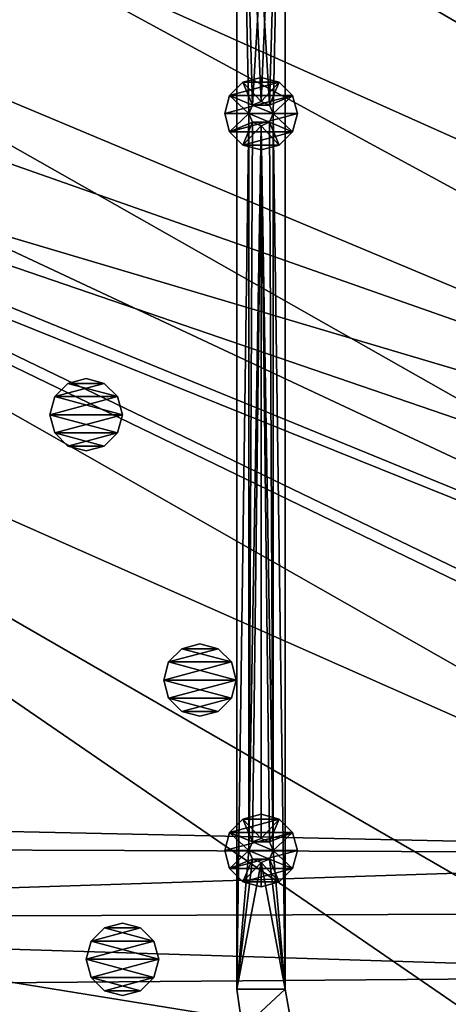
# Model space of a CAD drawing. Header units: metres. Extents: x 0 to 1651, y -1070 to 0.
# Tile 74 of 112: x 757 to 934, y -682 to -274. Entities that reach past the tile are written whole.
import ezdxf

# ---------------------------------------------------------------- set-up
doc = ezdxf.new("R2010")
doc.units = ezdxf.units.M

msp = doc.modelspace()

# ---------------------------------------------------------------- linework, layer by layer
at = {"layer": 'None'}
for points in [[(799.297241, -195.06424, -403), (713.703674, -223.306305, -403), (1304.547363, -487.969818, -403)], [(1337.562988, -270.158661, -403), (799.297241, -195.06424, -403), (1304.547363, -487.969818, -403)], [(713.703674, -223.306305, -403), (629.783752, -256.189758, -403), (1263.507813, -522.243103, -403)], [(1304.547363, -487.969818, -403), (713.703674, -223.306305, -403), (1263.507813, -522.243103, -403)], [(629.783752, -256.189758, -403), (569.125183, -283.351929, -403), (1193.170532, -576.010864, -403)], [(1263.507813, -522.243103, -403), (629.783752, -256.189758, -403), (1193.170532, -576.010864, -403)], [(1302.379272, -527.437622, -406), (495.653809, -287.867249, -406), (548.162048, -261.558014, -406)], [(1336.091064, -271.071716, -406), (1302.379272, -527.437622, -406), (548.162048, -261.558014, -406)], [(1193.170532, -576.010864, -403), (569.125183, -283.351929, -403), (523.273865, -305.881409, -403)], [(1181.447754, -619.426575, -406), (334.922852, -601.223877, -406), (495.653809, -287.867249, -406)], [(1302.379272, -527.437622, -406), (1270.322021, -553.53772, -406), (495.653809, -287.867249, -406)], [(1270.322021, -553.53772, -406), (1226.428955, -587.216003, -406), (495.653809, -287.867249, -406)], [(495.653809, -287.867249, -406), (1226.428955, -587.216003, -406), (1181.447754, -619.426575, -406)], [(448.937836, -346.290924, -403), (1103.315796, -636.548584, -403), (523.273865, -305.881409, -403)], [(1103.315796, -636.548584, -403), (1146.910767, -608.250427, -403), (523.273865, -305.881409, -403)], [(523.273865, -305.881409, -403), (1146.910767, -608.250427, -403), (1193.170532, -576.010864, -403)], [(448.937836, -346.290924, -403), (357.478821, -608.434082, -403), (976.156128, -708.609314, -403)], [(976.156128, -708.609314, -403), (1028.034058, -681.003662, -403), (448.937836, -346.290924, -403)], [(1028.034058, -681.003662, -403), (1103.315796, -636.548584, -403), (448.937836, -346.290924, -403)], [(1181.447754, -619.426575, -406), (341.815216, -616.413513, -406), (334.922852, -601.223877, -406)], [(357.478821, -608.434082, -403), (386.190338, -665.793701, -403), (976.156128, -708.609314, -403)], [(356.292084, -646.405518, -406), (341.815216, -616.413513, -406), (1181.447754, -619.426575, -406)], [(1145.369263, -643.685303, -406), (356.292084, -646.405518, -406), (1181.447754, -619.426575, -406)], [(1145.369263, -643.685303, -406), (1103.928101, -669.917908, -406), (356.292084, -646.405518, -406)], [(1103.928101, -669.917908, -406), (371.644379, -675.803894, -406), (356.292084, -646.405518, -406)], [(976.156128, -708.609314, -403), (386.190338, -665.793701, -403), (928.621887, -731.870789, -403)], [(386.190338, -665.793701, -403), (874.955444, -755.91217, -403), (928.621887, -731.870789, -403)], [(386.190338, -665.793701, -403), (418.78299, -721.040039, -403), (874.955444, -755.91217, -403)], [(1103.928101, -669.917908, -406), (1061.736694, -694.926086, -406), (371.644379, -675.803894, -406)], [(1061.736694, -694.926086, -406), (379.653595, -690.296692, -406), (371.644379, -675.803894, -406)]]:
    msp.add_3dface(points, dxfattribs=at)
at = {"layer": 'None01'}
for points in [[(866.291931, -79.783813, -410), (846.291931, -79.783813, -410), (859.825745, -309.464569, -410)], [(846.291931, -79.783813, -410), (856.290222, -308.000092, -410), (859.825745, -309.464569, -410)], [(846.291931, -675.469116, -410), (851.290222, -313.000092, -410), (846.291931, -79.783813, -410)], [(851.290222, -313.000092, -410), (852.754639, -309.464569, -410), (846.291931, -79.783813, -410)], [(846.291931, -79.783813, -410), (852.754639, -309.464569, -410), (856.290222, -308.000092, -410)], [(846.291931, -79.783813, -430), (846.291931, -675.469116, -430), (846.291931, -79.783813, -410)], [(846.291931, -675.469116, -430), (846.291931, -675.469116, -410), (846.291931, -79.783813, -410)], [(866.291931, -79.783813, -430), (852.754639, -309.464569, -430), (846.291931, -79.783813, -430)], [(852.754639, -309.464569, -430), (851.290222, -313.000092, -430), (846.291931, -79.783813, -430)], [(846.291931, -79.783813, -430), (851.290222, -313.000092, -430), (846.291931, -675.469116, -430)], [(856.290222, -308.000092, -430), (852.754639, -309.464569, -430), (866.291931, -79.783813, -430)], [(859.825745, -309.464569, -430), (856.290222, -308.000092, -430), (866.291931, -79.783813, -430)], [(859.825745, -309.464569, -410), (861.290222, -313.000092, -410), (866.291931, -79.783813, -410)], [(859.825745, -309.464569, -430), (866.291931, -79.783813, -430), (861.290222, -313.000092, -430)], [(866.291931, -79.783813, -410), (861.290222, -313.000092, -410), (866.291931, -675.469116, -410)], [(866.291931, -79.783813, -430), (866.291931, -675.469116, -430), (861.290222, -313.000092, -430)], [(866.291931, -675.469116, -410), (866.291931, -675.469116, -430), (866.291931, -79.783813, -410)], [(866.291931, -675.469116, -430), (866.291931, -79.783813, -430), (866.291931, -79.783813, -410)], [(848.790222, -300.009705, -550), (843.299805, -305.500092, -550), (848.790222, -300.009705, -510)], [(843.299805, -305.500092, -550), (843.299805, -305.500092, -510), (848.790222, -300.009705, -510)], [(869.280579, -305.500092, -550), (843.299805, -305.500092, -550), (863.790222, -300.009705, -550)], [(843.299805, -305.500092, -550), (848.790222, -300.009705, -550), (863.790222, -300.009705, -550)], [(848.790222, -300.009705, -510), (843.299805, -305.500092, -510), (852.754639, -309.464569, -510)], [(856.290222, -298.000092, -550), (848.790222, -300.009705, -550), (856.290222, -298.000092, -510)], [(848.790222, -300.009705, -550), (848.790222, -300.009705, -510), (856.290222, -298.000092, -510)], [(863.790222, -300.009705, -550), (848.790222, -300.009705, -550), (856.290222, -298.000092, -550)], [(856.290222, -308.000092, -510), (856.290222, -298.000092, -510), (848.790222, -300.009705, -510)], [(856.290222, -308.000092, -510), (848.790222, -300.009705, -510), (852.754639, -309.464569, -510)], [(863.790222, -300.009705, -550), (856.290222, -298.000092, -550), (863.790222, -300.009705, -510)], [(856.290222, -298.000092, -550), (856.290222, -298.000092, -510), (863.790222, -300.009705, -510)], [(863.790222, -300.009705, -510), (856.290222, -298.000092, -510), (856.290222, -308.000092, -510)], [(859.825745, -309.464569, -510), (863.790222, -300.009705, -510), (856.290222, -308.000092, -510)], [(869.280579, -305.500092, -510), (863.790222, -300.009705, -510), (859.825745, -309.464569, -510)], [(869.280579, -305.500092, -550), (863.790222, -300.009705, -550), (869.280579, -305.500092, -510)], [(863.790222, -300.009705, -550), (863.790222, -300.009705, -510), (869.280579, -305.500092, -510)], [(843.299805, -305.500092, -550), (841.290222, -313.000092, -550), (843.299805, -305.500092, -510)], [(841.290222, -313.000092, -550), (841.290222, -313.000092, -510), (843.299805, -305.500092, -510)], [(871.290222, -313.000092, -550), (841.290222, -313.000092, -550), (869.280579, -305.500092, -550)], [(841.290222, -313.000092, -550), (843.299805, -305.500092, -550), (869.280579, -305.500092, -550)], [(843.299805, -305.500092, -510), (841.290222, -313.000092, -510), (851.290222, -313.000092, -510)], [(852.754639, -309.464569, -510), (843.299805, -305.500092, -510), (851.290222, -313.000092, -510)], [(861.290222, -313.000092, -510), (869.280579, -305.500092, -510), (859.825745, -309.464569, -510)], [(871.290222, -313.000092, -510), (869.280579, -305.500092, -510), (861.290222, -313.000092, -510)], [(871.290222, -313.000092, -550), (869.280579, -305.500092, -550), (871.290222, -313.000092, -510)], [(869.280579, -305.500092, -550), (869.280579, -305.500092, -510), (871.290222, -313.000092, -510)], [(852.754639, -309.464569, -410), (851.290222, -313.000092, -410), (852.754639, -309.464569, -408)], [(851.290222, -313.000092, -410), (851.290222, -313.000092, -408), (852.754639, -309.464569, -408)], [(852.754639, -309.464569, -408), (851.290222, -313.000092, -408), (861.290222, -313.000092, -408)], [(852.754639, -309.464569, -510), (851.290222, -313.000092, -510), (852.754639, -309.464569, -430)], [(851.290222, -313.000092, -510), (851.290222, -313.000092, -430), (852.754639, -309.464569, -430)], [(856.290222, -308.000092, -410), (852.754639, -309.464569, -410), (856.290222, -308.000092, -408)], [(852.754639, -309.464569, -410), (852.754639, -309.464569, -408), (856.290222, -308.000092, -408)], [(856.290222, -308.000092, -408), (852.754639, -309.464569, -408), (859.825745, -309.464569, -408)], [(856.290222, -308.000092, -510), (852.754639, -309.464569, -510), (856.290222, -308.000092, -430)], [(852.754639, -309.464569, -510), (852.754639, -309.464569, -430), (856.290222, -308.000092, -430)], [(852.754639, -309.464569, -408), (861.290222, -313.000092, -408), (859.825745, -309.464569, -408)], [(856.290222, -308.000092, -408), (859.825745, -309.464569, -408), (856.290222, -308.000092, -410)], [(859.825745, -309.464569, -408), (859.825745, -309.464569, -410), (856.290222, -308.000092, -410)], [(856.290222, -308.000092, -430), (859.825745, -309.464569, -430), (856.290222, -308.000092, -510)], [(859.825745, -309.464569, -430), (859.825745, -309.464569, -510), (856.290222, -308.000092, -510)], [(859.825745, -309.464569, -408), (861.290222, -313.000092, -408), (859.825745, -309.464569, -410)], [(861.290222, -313.000092, -408), (861.290222, -313.000092, -410), (859.825745, -309.464569, -410)], [(859.825745, -309.464569, -430), (861.290222, -313.000092, -430), (859.825745, -309.464569, -510)], [(861.290222, -313.000092, -430), (861.290222, -313.000092, -510), (859.825745, -309.464569, -510)], [(843.299805, -320.500092, -510), (841.290222, -313.000092, -510), (843.299805, -320.500092, -550)], [(841.290222, -313.000092, -510), (841.290222, -313.000092, -550), (843.299805, -320.500092, -550)], [(843.299805, -320.500092, -550), (841.290222, -313.000092, -550), (871.290222, -313.000092, -550)], [(851.290222, -313.000092, -510), (841.290222, -313.000092, -510), (843.299805, -320.500092, -510)], [(869.280579, -320.500092, -550), (843.299805, -320.500092, -550), (871.290222, -313.000092, -550)], [(851.290222, -313.000092, -510), (843.299805, -320.500092, -510), (852.754639, -316.535614, -510)], [(851.290222, -618.000122, -410), (851.290222, -313.000092, -410), (846.291931, -675.469116, -410)], [(851.290222, -313.000092, -430), (851.290222, -618.000122, -430), (846.291931, -675.469116, -430)], [(852.754639, -316.535614, -410), (851.290222, -313.000092, -410), (851.290222, -618.000122, -410)], [(851.290222, -313.000092, -410), (852.754639, -316.535614, -410), (851.290222, -313.000092, -408)], [(852.754639, -316.535614, -410), (852.754639, -316.535614, -408), (851.290222, -313.000092, -408)], [(851.290222, -313.000092, -408), (859.825745, -316.535614, -408), (861.290222, -313.000092, -408)], [(851.290222, -313.000092, -408), (852.754639, -316.535614, -408), (859.825745, -316.535614, -408)], [(851.290222, -313.000092, -510), (852.754639, -316.535614, -510), (851.290222, -313.000092, -430)], [(852.754639, -316.535614, -510), (852.754639, -316.535614, -430), (851.290222, -313.000092, -430)], [(851.290222, -313.000092, -430), (852.754639, -316.535614, -430), (851.290222, -618.000122, -430)], [(861.290222, -313.000092, -410), (859.825745, -316.535614, -410), (861.290222, -618.000122, -410)], [(861.290222, -313.000092, -408), (859.825745, -316.535614, -408), (861.290222, -313.000092, -410)], [(859.825745, -316.535614, -408), (859.825745, -316.535614, -410), (861.290222, -313.000092, -410)], [(861.290222, -313.000092, -430), (859.825745, -316.535614, -430), (861.290222, -313.000092, -510)], [(859.825745, -316.535614, -430), (859.825745, -316.535614, -510), (861.290222, -313.000092, -510)], [(859.825745, -316.535614, -510), (869.280579, -320.500092, -510), (861.290222, -313.000092, -510)], [(859.825745, -316.535614, -430), (861.290222, -313.000092, -430), (861.290222, -618.000122, -430)], [(861.290222, -313.000092, -410), (861.290222, -618.000122, -410), (866.291931, -675.469116, -410)], [(869.280579, -320.500092, -510), (871.290222, -313.000092, -510), (861.290222, -313.000092, -510)], [(861.290222, -313.000092, -430), (866.291931, -675.469116, -430), (861.290222, -618.000122, -430)], [(871.290222, -313.000092, -510), (869.280579, -320.500092, -510), (871.290222, -313.000092, -550)], [(869.280579, -320.500092, -510), (869.280579, -320.500092, -550), (871.290222, -313.000092, -550)], [(843.299805, -320.500092, -510), (848.790222, -325.990479, -510), (852.754639, -316.535614, -510)], [(852.754639, -316.535614, -510), (848.790222, -325.990479, -510), (856.290222, -318.000092, -510)], [(852.754639, -316.535614, -410), (851.290222, -618.000122, -410), (856.290222, -318.000092, -410)], [(852.754639, -316.535614, -430), (856.290222, -318.000092, -430), (851.290222, -618.000122, -430)], [(852.754639, -316.535614, -410), (856.290222, -318.000092, -410), (852.754639, -316.535614, -408)], [(856.290222, -318.000092, -410), (856.290222, -318.000092, -408), (852.754639, -316.535614, -408)], [(852.754639, -316.535614, -408), (856.290222, -318.000092, -408), (859.825745, -316.535614, -408)], [(852.754639, -316.535614, -510), (856.290222, -318.000092, -510), (852.754639, -316.535614, -430)], [(856.290222, -318.000092, -510), (856.290222, -318.000092, -430), (852.754639, -316.535614, -430)], [(859.825745, -316.535614, -410), (856.290222, -318.000092, -410), (861.290222, -618.000122, -410)], [(859.825745, -316.535614, -408), (856.290222, -318.000092, -408), (859.825745, -316.535614, -410)], [(856.290222, -318.000092, -408), (856.290222, -318.000092, -410), (859.825745, -316.535614, -410)], [(859.825745, -316.535614, -430), (856.290222, -318.000092, -430), (859.825745, -316.535614, -510)], [(856.290222, -318.000092, -430), (856.290222, -318.000092, -510), (859.825745, -316.535614, -510)], [(856.290222, -318.000092, -510), (863.790222, -325.990479, -510), (859.825745, -316.535614, -510)], [(859.825745, -316.535614, -430), (861.290222, -618.000122, -430), (856.290222, -318.000092, -430)], [(863.790222, -325.990479, -510), (869.280579, -320.500092, -510), (859.825745, -316.535614, -510)], [(848.790222, -325.990479, -510), (843.299805, -320.500092, -510), (848.790222, -325.990479, -550)], [(843.299805, -320.500092, -510), (843.299805, -320.500092, -550), (848.790222, -325.990479, -550)], [(848.790222, -325.990479, -550), (843.299805, -320.500092, -550), (869.280579, -320.500092, -550)], [(848.790222, -325.990479, -510), (856.290222, -328.000092, -510), (856.290222, -318.000092, -510)], [(863.790222, -325.990479, -550), (848.790222, -325.990479, -550), (869.280579, -320.500092, -550)], [(851.290222, -618.000122, -410), (852.754639, -614.464539, -410), (856.290222, -318.000092, -410)], [(851.290222, -618.000122, -430), (856.290222, -318.000092, -430), (852.754639, -614.464539, -430)], [(856.290222, -318.000092, -410), (852.754639, -614.464539, -410), (856.290222, -613.000122, -410)], [(856.290222, -318.000092, -430), (856.290222, -613.000122, -430), (852.754639, -614.464539, -430)], [(861.290222, -618.000122, -410), (856.290222, -318.000092, -410), (859.825745, -614.464539, -410)], [(856.290222, -318.000092, -410), (856.290222, -613.000122, -410), (859.825745, -614.464539, -410)], [(856.290222, -318.000092, -510), (856.290222, -328.000092, -510), (863.790222, -325.990479, -510)], [(861.290222, -618.000122, -430), (859.825745, -614.464539, -430), (856.290222, -318.000092, -430)], [(856.290222, -318.000092, -430), (859.825745, -614.464539, -430), (856.290222, -613.000122, -430)], [(869.280579, -320.500092, -510), (863.790222, -325.990479, -510), (869.280579, -320.500092, -550)], [(863.790222, -325.990479, -510), (863.790222, -325.990479, -550), (869.280579, -320.500092, -550)], [(856.290222, -328.000092, -510), (848.790222, -325.990479, -510), (856.290222, -328.000092, -550)], [(848.790222, -325.990479, -510), (848.790222, -325.990479, -550), (856.290222, -328.000092, -550)], [(863.790222, -325.990479, -550), (856.290222, -328.000092, -550), (848.790222, -325.990479, -550)], [(863.790222, -325.990479, -510), (856.290222, -328.000092, -510), (863.790222, -325.990479, -550)], [(856.290222, -328.000092, -510), (856.290222, -328.000092, -550), (863.790222, -325.990479, -550)], [(856.290222, -603.000122, -550), (848.790222, -605.009705, -550), (856.290222, -603.000122, -510)], [(848.790222, -605.009705, -550), (848.790222, -605.009705, -510), (856.290222, -603.000122, -510)], [(863.790222, -605.009705, -550), (848.790222, -605.009705, -550), (856.290222, -603.000122, -550)], [(856.290222, -613.000122, -510), (856.290222, -603.000122, -510), (848.790222, -605.009705, -510)], [(863.790222, -605.009705, -550), (856.290222, -603.000122, -550), (863.790222, -605.009705, -510)], [(856.290222, -603.000122, -550), (856.290222, -603.000122, -510), (863.790222, -605.009705, -510)], [(863.790222, -605.009705, -510), (856.290222, -603.000122, -510), (856.290222, -613.000122, -510)], [(848.790222, -605.009705, -550), (843.299805, -610.500122, -550), (848.790222, -605.009705, -510)], [(843.299805, -610.500122, -550), (843.299805, -610.500122, -510), (848.790222, -605.009705, -510)], [(869.280579, -610.500122, -550), (843.299805, -610.500122, -550), (863.790222, -605.009705, -550)], [(843.299805, -610.500122, -550), (848.790222, -605.009705, -550), (863.790222, -605.009705, -550)], [(848.790222, -605.009705, -510), (843.299805, -610.500122, -510), (852.754639, -614.464539, -510)], [(856.290222, -613.000122, -510), (848.790222, -605.009705, -510), (852.754639, -614.464539, -510)], [(859.825745, -614.464539, -510), (863.790222, -605.009705, -510), (856.290222, -613.000122, -510)], [(869.280579, -610.500122, -510), (863.790222, -605.009705, -510), (859.825745, -614.464539, -510)], [(869.280579, -610.500122, -550), (863.790222, -605.009705, -550), (869.280579, -610.500122, -510)], [(863.790222, -605.009705, -550), (863.790222, -605.009705, -510), (869.280579, -610.500122, -510)], [(843.299805, -610.500122, -550), (841.290222, -618.000122, -550), (843.299805, -610.500122, -510)], [(841.290222, -618.000122, -550), (841.290222, -618.000122, -510), (843.299805, -610.500122, -510)], [(871.290222, -618.000122, -550), (841.290222, -618.000122, -550), (869.280579, -610.500122, -550)], [(841.290222, -618.000122, -550), (843.299805, -610.500122, -550), (869.280579, -610.500122, -550)], [(843.299805, -610.500122, -510), (841.290222, -618.000122, -510), (851.290222, -618.000122, -510)], [(852.754639, -614.464539, -510), (843.299805, -610.500122, -510), (851.290222, -618.000122, -510)], [(861.290222, -618.000122, -510), (869.280579, -610.500122, -510), (859.825745, -614.464539, -510)], [(871.290222, -618.000122, -510), (869.280579, -610.500122, -510), (861.290222, -618.000122, -510)], [(871.290222, -618.000122, -550), (869.280579, -610.500122, -550), (871.290222, -618.000122, -510)], [(869.280579, -610.500122, -550), (869.280579, -610.500122, -510), (871.290222, -618.000122, -510)], [(852.754639, -614.464539, -410), (851.290222, -618.000122, -410), (852.754639, -614.464539, -408)], [(851.290222, -618.000122, -410), (851.290222, -618.000122, -408), (852.754639, -614.464539, -408)], [(852.754639, -614.464539, -408), (851.290222, -618.000122, -408), (861.290222, -618.000122, -408)], [(852.754639, -614.464539, -510), (851.290222, -618.000122, -510), (852.754639, -614.464539, -430)], [(851.290222, -618.000122, -510), (851.290222, -618.000122, -430), (852.754639, -614.464539, -430)], [(856.290222, -613.000122, -410), (852.754639, -614.464539, -410), (856.290222, -613.000122, -408)], [(852.754639, -614.464539, -410), (852.754639, -614.464539, -408), (856.290222, -613.000122, -408)], [(856.290222, -613.000122, -408), (852.754639, -614.464539, -408), (859.825745, -614.464539, -408)], [(856.290222, -613.000122, -510), (852.754639, -614.464539, -510), (856.290222, -613.000122, -430)], [(852.754639, -614.464539, -510), (852.754639, -614.464539, -430), (856.290222, -613.000122, -430)], [(852.754639, -614.464539, -408), (861.290222, -618.000122, -408), (859.825745, -614.464539, -408)], [(856.290222, -613.000122, -408), (859.825745, -614.464539, -408), (856.290222, -613.000122, -410)], [(859.825745, -614.464539, -408), (859.825745, -614.464539, -410), (856.290222, -613.000122, -410)], [(856.290222, -613.000122, -430), (859.825745, -614.464539, -430), (856.290222, -613.000122, -510)], [(859.825745, -614.464539, -430), (859.825745, -614.464539, -510), (856.290222, -613.000122, -510)], [(859.825745, -614.464539, -408), (861.290222, -618.000122, -408), (859.825745, -614.464539, -410)], [(861.290222, -618.000122, -408), (861.290222, -618.000122, -410), (859.825745, -614.464539, -410)], [(859.825745, -614.464539, -430), (861.290222, -618.000122, -430), (859.825745, -614.464539, -510)], [(861.290222, -618.000122, -430), (861.290222, -618.000122, -510), (859.825745, -614.464539, -510)], [(843.299805, -625.500122, -510), (841.290222, -618.000122, -510), (843.299805, -625.500122, -550)], [(841.290222, -618.000122, -510), (841.290222, -618.000122, -550), (843.299805, -625.500122, -550)], [(843.299805, -625.500122, -550), (841.290222, -618.000122, -550), (871.290222, -618.000122, -550)], [(851.290222, -618.000122, -510), (841.290222, -618.000122, -510), (843.299805, -625.500122, -510)], [(869.280579, -625.500122, -550), (843.299805, -625.500122, -550), (871.290222, -618.000122, -550)], [(851.290222, -618.000122, -510), (843.299805, -625.500122, -510), (852.754639, -621.535645, -510)], [(852.754639, -621.535645, -410), (851.290222, -618.000122, -410), (846.291931, -675.469116, -410)], [(846.291931, -675.469116, -430), (851.290222, -618.000122, -430), (852.754639, -621.535645, -430)], [(851.290222, -618.000122, -410), (852.754639, -621.535645, -410), (851.290222, -618.000122, -408)], [(852.754639, -621.535645, -410), (852.754639, -621.535645, -408), (851.290222, -618.000122, -408)], [(851.290222, -618.000122, -408), (859.825745, -621.535645, -408), (861.290222, -618.000122, -408)], [(851.290222, -618.000122, -408), (852.754639, -621.535645, -408), (859.825745, -621.535645, -408)], [(851.290222, -618.000122, -510), (852.754639, -621.535645, -510), (851.290222, -618.000122, -430)], [(852.754639, -621.535645, -510), (852.754639, -621.535645, -430), (851.290222, -618.000122, -430)], [(866.291931, -675.469116, -410), (861.290222, -618.000122, -410), (859.825745, -621.535645, -410)], [(861.290222, -618.000122, -408), (859.825745, -621.535645, -408), (861.290222, -618.000122, -410)], [(859.825745, -621.535645, -408), (859.825745, -621.535645, -410), (861.290222, -618.000122, -410)], [(861.290222, -618.000122, -430), (859.825745, -621.535645, -430), (861.290222, -618.000122, -510)], [(859.825745, -621.535645, -430), (859.825745, -621.535645, -510), (861.290222, -618.000122, -510)], [(866.291931, -675.469116, -430), (859.825745, -621.535645, -430), (861.290222, -618.000122, -430)], [(859.825745, -621.535645, -510), (869.280579, -625.500122, -510), (861.290222, -618.000122, -510)], [(869.280579, -625.500122, -510), (871.290222, -618.000122, -510), (861.290222, -618.000122, -510)], [(871.290222, -618.000122, -510), (869.280579, -625.500122, -510), (871.290222, -618.000122, -550)], [(869.280579, -625.500122, -510), (869.280579, -625.500122, -550), (871.290222, -618.000122, -550)], [(843.299805, -625.500122, -510), (848.790222, -630.990479, -510), (852.754639, -621.535645, -510)], [(846.291931, -675.469116, -410), (856.290222, -623.000122, -410), (852.754639, -621.535645, -410)], [(846.291931, -675.469116, -430), (852.754639, -621.535645, -430), (856.290222, -623.000122, -430)], [(866.291931, -675.469116, -410), (856.290222, -623.000122, -410), (846.291931, -675.469116, -410)], [(866.291931, -675.469116, -430), (846.291931, -675.469116, -430), (856.290222, -623.000122, -430)], [(852.754639, -621.535645, -510), (848.790222, -630.990479, -510), (856.290222, -623.000122, -510)], [(848.790222, -630.990479, -510), (856.290222, -633.000122, -510), (856.290222, -623.000122, -510)], [(852.754639, -621.535645, -410), (856.290222, -623.000122, -410), (852.754639, -621.535645, -408)], [(856.290222, -623.000122, -410), (856.290222, -623.000122, -408), (852.754639, -621.535645, -408)], [(852.754639, -621.535645, -408), (856.290222, -623.000122, -408), (859.825745, -621.535645, -408)], [(852.754639, -621.535645, -510), (856.290222, -623.000122, -510), (852.754639, -621.535645, -430)], [(856.290222, -623.000122, -510), (856.290222, -623.000122, -430), (852.754639, -621.535645, -430)], [(859.825745, -621.535645, -410), (856.290222, -623.000122, -410), (866.291931, -675.469116, -410)], [(859.825745, -621.535645, -408), (856.290222, -623.000122, -408), (859.825745, -621.535645, -410)], [(856.290222, -623.000122, -408), (856.290222, -623.000122, -410), (859.825745, -621.535645, -410)], [(859.825745, -621.535645, -430), (856.290222, -623.000122, -430), (859.825745, -621.535645, -510)], [(856.290222, -623.000122, -430), (856.290222, -623.000122, -510), (859.825745, -621.535645, -510)], [(856.290222, -623.000122, -430), (859.825745, -621.535645, -430), (866.291931, -675.469116, -430)], [(856.290222, -623.000122, -510), (863.790222, -630.990479, -510), (859.825745, -621.535645, -510)], [(856.290222, -623.000122, -510), (856.290222, -633.000122, -510), (863.790222, -630.990479, -510)], [(863.790222, -630.990479, -510), (869.280579, -625.500122, -510), (859.825745, -621.535645, -510)], [(848.790222, -630.990479, -510), (843.299805, -625.500122, -510), (848.790222, -630.990479, -550)], [(843.299805, -625.500122, -510), (843.299805, -625.500122, -550), (848.790222, -630.990479, -550)], [(848.790222, -630.990479, -550), (843.299805, -625.500122, -550), (869.280579, -625.500122, -550)], [(863.790222, -630.990479, -550), (848.790222, -630.990479, -550), (869.280579, -625.500122, -550)], [(869.280579, -625.500122, -510), (863.790222, -630.990479, -510), (869.280579, -625.500122, -550)], [(863.790222, -630.990479, -510), (863.790222, -630.990479, -550), (869.280579, -625.500122, -550)], [(856.290222, -633.000122, -510), (848.790222, -630.990479, -510), (856.290222, -633.000122, -550)], [(848.790222, -630.990479, -510), (848.790222, -630.990479, -550), (856.290222, -633.000122, -550)], [(863.790222, -630.990479, -550), (856.290222, -633.000122, -550), (848.790222, -630.990479, -550)], [(863.790222, -630.990479, -510), (856.290222, -633.000122, -510), (863.790222, -630.990479, -550)], [(856.290222, -633.000122, -510), (856.290222, -633.000122, -550), (863.790222, -630.990479, -550)], [(848.549316, -691.772339, -410), (866.291931, -675.469116, -410), (846.291931, -675.469116, -410)], [(846.291931, -675.469116, -430), (848.549316, -691.772339, -430), (846.291931, -675.469116, -410)], [(848.549316, -691.772339, -430), (848.549316, -691.772339, -410), (846.291931, -675.469116, -410)], [(848.549316, -691.772339, -430), (846.291931, -675.469116, -430), (866.291931, -675.469116, -430)], [(868.769409, -689.327881, -410), (866.291931, -675.469116, -410), (848.549316, -691.772339, -410)], [(868.769409, -689.327881, -430), (848.549316, -691.772339, -430), (866.291931, -675.469116, -430)], [(868.769409, -689.327881, -430), (866.291931, -675.469116, -430), (868.769409, -689.327881, -410)], [(866.291931, -675.469116, -430), (866.291931, -675.469116, -410), (868.769409, -689.327881, -410)]]:
    msp.add_3dface(points, dxfattribs=at)
at = {"layer": 'None012314'}
for points in [[(799.008423, -648.042908, -403), (791.508423, -650.052551, -403), (799.008423, -648.042908, -400)], [(791.508423, -650.052551, -403), (791.508423, -650.052551, -400), (799.008423, -648.042908, -400)], [(806.508423, -650.052551, -403), (791.508423, -650.052551, -403), (799.008423, -648.042908, -403)], [(806.508423, -650.052551, -400), (799.008423, -648.042908, -400), (791.508423, -650.052551, -400)], [(806.508423, -650.052551, -403), (799.008423, -648.042908, -403), (806.508423, -650.052551, -400)], [(799.008423, -648.042908, -403), (799.008423, -648.042908, -400), (806.508423, -650.052551, -400)], [(791.508423, -650.052551, -403), (786.018066, -655.542908, -403), (791.508423, -650.052551, -400)], [(786.018066, -655.542908, -403), (786.018066, -655.542908, -400), (791.508423, -650.052551, -400)], [(811.998779, -655.542908, -403), (786.018066, -655.542908, -403), (806.508423, -650.052551, -403)], [(786.018066, -655.542908, -403), (791.508423, -650.052551, -403), (806.508423, -650.052551, -403)], [(791.508423, -650.052551, -400), (786.018066, -655.542908, -400), (811.998779, -655.542908, -400)], [(806.508423, -650.052551, -400), (791.508423, -650.052551, -400), (811.998779, -655.542908, -400)], [(811.998779, -655.542908, -403), (806.508423, -650.052551, -403), (811.998779, -655.542908, -400)], [(806.508423, -650.052551, -403), (806.508423, -650.052551, -400), (811.998779, -655.542908, -400)], [(786.018066, -655.542908, -403), (784.008423, -663.042908, -403), (786.018066, -655.542908, -400)], [(784.008423, -663.042908, -403), (784.008423, -663.042908, -400), (786.018066, -655.542908, -400)], [(814.008423, -663.042908, -403), (784.008423, -663.042908, -403), (811.998779, -655.542908, -403)], [(784.008423, -663.042908, -403), (786.018066, -655.542908, -403), (811.998779, -655.542908, -403)], [(786.018066, -655.542908, -400), (784.008423, -663.042908, -400), (814.008423, -663.042908, -400)], [(811.998779, -655.542908, -400), (786.018066, -655.542908, -400), (814.008423, -663.042908, -400)], [(814.008423, -663.042908, -403), (811.998779, -655.542908, -403), (814.008423, -663.042908, -400)], [(811.998779, -655.542908, -403), (811.998779, -655.542908, -400), (814.008423, -663.042908, -400)], [(786.018066, -670.542908, -400), (784.008423, -663.042908, -400), (786.018066, -670.542908, -403)], [(784.008423, -663.042908, -400), (784.008423, -663.042908, -403), (786.018066, -670.542908, -403)], [(786.018066, -670.542908, -403), (784.008423, -663.042908, -403), (814.008423, -663.042908, -403)], [(814.008423, -663.042908, -400), (784.008423, -663.042908, -400), (811.998779, -670.542908, -400)], [(784.008423, -663.042908, -400), (786.018066, -670.542908, -400), (811.998779, -670.542908, -400)], [(811.998779, -670.542908, -403), (786.018066, -670.542908, -403), (814.008423, -663.042908, -403)], [(814.008423, -663.042908, -400), (811.998779, -670.542908, -400), (814.008423, -663.042908, -403)], [(811.998779, -670.542908, -400), (811.998779, -670.542908, -403), (814.008423, -663.042908, -403)], [(791.508423, -676.033325, -400), (786.018066, -670.542908, -400), (791.508423, -676.033325, -403)], [(786.018066, -670.542908, -400), (786.018066, -670.542908, -403), (791.508423, -676.033325, -403)], [(791.508423, -676.033325, -403), (786.018066, -670.542908, -403), (811.998779, -670.542908, -403)], [(811.998779, -670.542908, -400), (786.018066, -670.542908, -400), (806.508423, -676.033325, -400)], [(786.018066, -670.542908, -400), (791.508423, -676.033325, -400), (806.508423, -676.033325, -400)], [(806.508423, -676.033325, -403), (791.508423, -676.033325, -403), (811.998779, -670.542908, -403)], [(811.998779, -670.542908, -400), (806.508423, -676.033325, -400), (811.998779, -670.542908, -403)], [(806.508423, -676.033325, -400), (806.508423, -676.033325, -403), (811.998779, -670.542908, -403)], [(799.008423, -678.042908, -400), (791.508423, -676.033325, -400), (799.008423, -678.042908, -403)], [(791.508423, -676.033325, -400), (791.508423, -676.033325, -403), (799.008423, -678.042908, -403)], [(806.508423, -676.033325, -403), (799.008423, -678.042908, -403), (791.508423, -676.033325, -403)], [(806.508423, -676.033325, -400), (791.508423, -676.033325, -400), (799.008423, -678.042908, -400)], [(806.508423, -676.033325, -400), (799.008423, -678.042908, -400), (806.508423, -676.033325, -403)], [(799.008423, -678.042908, -400), (799.008423, -678.042908, -403), (806.508423, -676.033325, -403)]]:
    msp.add_3dface(points, dxfattribs=at)
at = {"layer": 'None012316'}
for points in [[(831.032227, -532.453552, -403), (823.532227, -534.463196, -403), (831.032227, -532.453552, -400)], [(823.532227, -534.463196, -403), (823.532227, -534.463196, -400), (831.032227, -532.453552, -400)], [(838.532227, -534.463196, -403), (823.532227, -534.463196, -403), (831.032227, -532.453552, -403)], [(838.532227, -534.463196, -400), (831.032227, -532.453552, -400), (823.532227, -534.463196, -400)], [(838.532227, -534.463196, -403), (831.032227, -532.453552, -403), (838.532227, -534.463196, -400)], [(831.032227, -532.453552, -403), (831.032227, -532.453552, -400), (838.532227, -534.463196, -400)], [(823.532227, -534.463196, -403), (818.04187, -539.953552, -403), (823.532227, -534.463196, -400)], [(818.04187, -539.953552, -403), (818.04187, -539.953552, -400), (823.532227, -534.463196, -400)], [(844.022583, -539.953552, -403), (818.04187, -539.953552, -403), (838.532227, -534.463196, -403)], [(818.04187, -539.953552, -403), (823.532227, -534.463196, -403), (838.532227, -534.463196, -403)], [(823.532227, -534.463196, -400), (818.04187, -539.953552, -400), (844.022583, -539.953552, -400)], [(838.532227, -534.463196, -400), (823.532227, -534.463196, -400), (844.022583, -539.953552, -400)], [(844.022583, -539.953552, -403), (838.532227, -534.463196, -403), (844.022583, -539.953552, -400)], [(838.532227, -534.463196, -403), (838.532227, -534.463196, -400), (844.022583, -539.953552, -400)], [(818.04187, -539.953552, -403), (816.032227, -547.453552, -403), (818.04187, -539.953552, -400)], [(816.032227, -547.453552, -403), (816.032227, -547.453552, -400), (818.04187, -539.953552, -400)], [(846.032227, -547.453552, -403), (816.032227, -547.453552, -403), (844.022583, -539.953552, -403)], [(816.032227, -547.453552, -403), (818.04187, -539.953552, -403), (844.022583, -539.953552, -403)], [(818.04187, -539.953552, -400), (816.032227, -547.453552, -400), (846.032227, -547.453552, -400)], [(844.022583, -539.953552, -400), (818.04187, -539.953552, -400), (846.032227, -547.453552, -400)], [(846.032227, -547.453552, -403), (844.022583, -539.953552, -403), (846.032227, -547.453552, -400)], [(844.022583, -539.953552, -403), (844.022583, -539.953552, -400), (846.032227, -547.453552, -400)], [(818.04187, -554.953552, -400), (816.032227, -547.453552, -400), (818.04187, -554.953552, -403)], [(816.032227, -547.453552, -400), (816.032227, -547.453552, -403), (818.04187, -554.953552, -403)], [(818.04187, -554.953552, -403), (816.032227, -547.453552, -403), (846.032227, -547.453552, -403)], [(846.032227, -547.453552, -400), (816.032227, -547.453552, -400), (844.022583, -554.953552, -400)], [(816.032227, -547.453552, -400), (818.04187, -554.953552, -400), (844.022583, -554.953552, -400)], [(844.022583, -554.953552, -403), (818.04187, -554.953552, -403), (846.032227, -547.453552, -403)], [(846.032227, -547.453552, -400), (844.022583, -554.953552, -400), (846.032227, -547.453552, -403)], [(844.022583, -554.953552, -400), (844.022583, -554.953552, -403), (846.032227, -547.453552, -403)], [(823.532227, -560.44397, -400), (818.04187, -554.953552, -400), (823.532227, -560.44397, -403)], [(818.04187, -554.953552, -400), (818.04187, -554.953552, -403), (823.532227, -560.44397, -403)], [(823.532227, -560.44397, -403), (818.04187, -554.953552, -403), (844.022583, -554.953552, -403)], [(844.022583, -554.953552, -400), (818.04187, -554.953552, -400), (838.532227, -560.44397, -400)], [(818.04187, -554.953552, -400), (823.532227, -560.44397, -400), (838.532227, -560.44397, -400)], [(838.532227, -560.44397, -403), (823.532227, -560.44397, -403), (844.022583, -554.953552, -403)], [(844.022583, -554.953552, -400), (838.532227, -560.44397, -400), (844.022583, -554.953552, -403)], [(838.532227, -560.44397, -400), (838.532227, -560.44397, -403), (844.022583, -554.953552, -403)], [(831.032227, -562.453552, -400), (823.532227, -560.44397, -400), (831.032227, -562.453552, -403)], [(823.532227, -560.44397, -400), (823.532227, -560.44397, -403), (831.032227, -562.453552, -403)], [(838.532227, -560.44397, -403), (831.032227, -562.453552, -403), (823.532227, -560.44397, -403)], [(838.532227, -560.44397, -400), (823.532227, -560.44397, -400), (831.032227, -562.453552, -400)], [(838.532227, -560.44397, -400), (831.032227, -562.453552, -400), (838.532227, -560.44397, -403)], [(831.032227, -562.453552, -400), (831.032227, -562.453552, -403), (838.532227, -560.44397, -403)]]:
    msp.add_3dface(points, dxfattribs=at)
at = {"layer": 'None012322'}
for points in [[(783.963623, -422.634216, -403), (776.463623, -424.64386, -403), (783.963623, -422.634216, -400)], [(776.463623, -424.64386, -403), (776.463623, -424.64386, -400), (783.963623, -422.634216, -400)], [(791.463623, -424.64386, -403), (776.463623, -424.64386, -403), (783.963623, -422.634216, -403)], [(791.463623, -424.64386, -400), (783.963623, -422.634216, -400), (776.463623, -424.64386, -400)], [(791.463623, -424.64386, -403), (783.963623, -422.634216, -403), (791.463623, -424.64386, -400)], [(783.963623, -422.634216, -403), (783.963623, -422.634216, -400), (791.463623, -424.64386, -400)], [(776.463623, -424.64386, -403), (770.973267, -430.134216, -403), (776.463623, -424.64386, -400)], [(770.973267, -430.134216, -403), (770.973267, -430.134216, -400), (776.463623, -424.64386, -400)], [(796.953979, -430.134216, -403), (770.973267, -430.134216, -403), (791.463623, -424.64386, -403)], [(770.973267, -430.134216, -403), (776.463623, -424.64386, -403), (791.463623, -424.64386, -403)], [(776.463623, -424.64386, -400), (770.973267, -430.134216, -400), (796.953979, -430.134216, -400)], [(791.463623, -424.64386, -400), (776.463623, -424.64386, -400), (796.953979, -430.134216, -400)], [(796.953979, -430.134216, -403), (791.463623, -424.64386, -403), (796.953979, -430.134216, -400)], [(791.463623, -424.64386, -403), (791.463623, -424.64386, -400), (796.953979, -430.134216, -400)], [(770.973267, -430.134216, -403), (768.963623, -437.634216, -403), (770.973267, -430.134216, -400)], [(768.963623, -437.634216, -403), (768.963623, -437.634216, -400), (770.973267, -430.134216, -400)], [(798.963623, -437.634216, -403), (768.963623, -437.634216, -403), (796.953979, -430.134216, -403)], [(768.963623, -437.634216, -403), (770.973267, -430.134216, -403), (796.953979, -430.134216, -403)], [(770.973267, -430.134216, -400), (768.963623, -437.634216, -400), (798.963623, -437.634216, -400)], [(796.953979, -430.134216, -400), (770.973267, -430.134216, -400), (798.963623, -437.634216, -400)], [(798.963623, -437.634216, -403), (796.953979, -430.134216, -403), (798.963623, -437.634216, -400)], [(796.953979, -430.134216, -403), (796.953979, -430.134216, -400), (798.963623, -437.634216, -400)], [(770.973267, -445.134216, -400), (768.963623, -437.634216, -400), (770.973267, -445.134216, -403)], [(768.963623, -437.634216, -400), (768.963623, -437.634216, -403), (770.973267, -445.134216, -403)], [(770.973267, -445.134216, -403), (768.963623, -437.634216, -403), (798.963623, -437.634216, -403)], [(798.963623, -437.634216, -400), (768.963623, -437.634216, -400), (796.953979, -445.134216, -400)], [(768.963623, -437.634216, -400), (770.973267, -445.134216, -400), (796.953979, -445.134216, -400)], [(796.953979, -445.134216, -403), (770.973267, -445.134216, -403), (798.963623, -437.634216, -403)], [(798.963623, -437.634216, -400), (796.953979, -445.134216, -400), (798.963623, -437.634216, -403)], [(796.953979, -445.134216, -400), (796.953979, -445.134216, -403), (798.963623, -437.634216, -403)], [(776.463623, -450.624603, -400), (770.973267, -445.134216, -400), (776.463623, -450.624603, -403)], [(770.973267, -445.134216, -400), (770.973267, -445.134216, -403), (776.463623, -450.624603, -403)], [(776.463623, -450.624603, -403), (770.973267, -445.134216, -403), (796.953979, -445.134216, -403)], [(796.953979, -445.134216, -400), (770.973267, -445.134216, -400), (791.463623, -450.624603, -400)], [(770.973267, -445.134216, -400), (776.463623, -450.624603, -400), (791.463623, -450.624603, -400)], [(791.463623, -450.624603, -403), (776.463623, -450.624603, -403), (796.953979, -445.134216, -403)], [(796.953979, -445.134216, -400), (791.463623, -450.624603, -400), (796.953979, -445.134216, -403)], [(791.463623, -450.624603, -400), (791.463623, -450.624603, -403), (796.953979, -445.134216, -403)], [(783.963623, -452.634216, -400), (776.463623, -450.624603, -400), (783.963623, -452.634216, -403)], [(776.463623, -450.624603, -400), (776.463623, -450.624603, -403), (783.963623, -452.634216, -403)], [(791.463623, -450.624603, -403), (783.963623, -452.634216, -403), (776.463623, -450.624603, -403)], [(791.463623, -450.624603, -400), (776.463623, -450.624603, -400), (783.963623, -452.634216, -400)], [(791.463623, -450.624603, -400), (783.963623, -452.634216, -400), (791.463623, -450.624603, -403)], [(783.963623, -452.634216, -400), (783.963623, -452.634216, -403), (791.463623, -450.624603, -403)]]:
    msp.add_3dface(points, dxfattribs=at)

doc.saveas('drawing.dxf')
